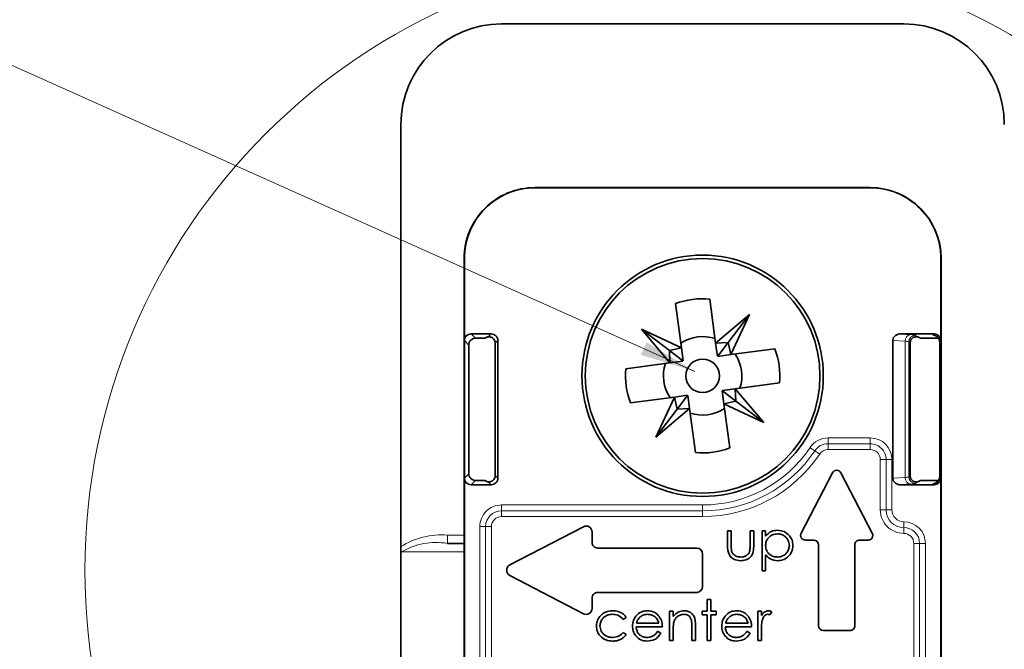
# Model space of a CAD drawing. Header units: millimetres. Extents: x 0 to 594, y 0 to 420.
# Tile 30 of 73: x 292 to 336, y 64 to 92. Entities that reach past the tile are written whole.
import ezdxf

# ---------------------------------------------------------------- set-up
doc = ezdxf.new("R2010")
doc.units = ezdxf.units.MM
doc.linetypes.add('SLD-Durchgehend', pattern=[0])

msp = doc.modelspace()

# ---------------------------------------------------------------- linework, layer by layer
at = {"color": 150, "linetype": 'SLD-Durchgehend', "lineweight": 0}
msp.add_line((321.897652, 76.262403), (252.346041, 107.42913), dxfattribs=at)
at = {"color": 7, "linetype": 'SLD-Durchgehend', "lineweight": 35}
for p, q in [((331.250957, 91.812031), (313.250965, 91.812031)), ((308.750934, 87.312044), (308.750934, 68.41881)), ((329.750932, 84.486136), (314.750946, 84.486136)), ((329.750932, 84.474356), (314.750946, 84.474356)), ((311.576864, 81.312032), (311.576864, 68.937035)), ((311.588621, 81.312032), (311.588621, 77.63745)), ((332.913256, 77.63745), (332.913256, 81.312032)), ((332.925058, 52.839824), (332.925058, 81.312032)), ((322.834096, 77.525066), (322.56954, 79.497294)), ((321.038223, 79.291881), (321.302823, 77.319653)), ((322.834096, 77.525066), (324.344448, 78.804256)), ((324.344448, 78.804256), (323.387614, 77.550949)), ((323.508537, 77.010171), (324.344448, 78.804256)), ((321.302823, 77.319653), (319.508738, 78.155541)), ((320.787928, 76.645189), (319.508738, 78.155541)), ((319.508738, 78.155541), (320.762044, 77.19873)), ((311.588621, 71.486631), (311.588621, 77.63745)), ((312.789044, 77.937031), (311.888224, 77.937031)), ((312.084741, 77.740514), (312.50093, 77.740514)), ((312.50093, 77.740514), (312.596238, 77.7976)), ((313.088647, 71.486631), (313.088647, 77.63745)), ((323.387614, 77.550949), (322.834096, 77.525066)), ((323.387614, 77.550949), (322.924307, 76.944055)), ((323.508537, 77.010171), (323.387614, 77.550949)), ((330.757296, 77.646302), (330.757296, 71.47778)), ((332.613698, 77.937031), (331.125698, 77.937031)), ((331.125698, 77.937031), (331.55123, 77.908487)), ((332.000947, 77.740514), (331.905639, 77.7976)), ((332.80856, 77.740514), (332.000947, 77.740514)), ((332.858628, 77.581593), (332.858628, 71.542488)), ((332.913256, 71.486631), (332.913256, 77.63745)), ((311.785138, 71.683147), (311.785138, 77.440911)), ((312.970406, 77.51921), (312.970406, 71.604872)), ((321.302823, 77.319653), (320.762044, 77.19873)), ((320.762044, 77.19873), (321.368939, 76.735401)), ((320.762044, 77.19873), (320.787928, 76.645189)), ((321.302823, 77.319653), (321.380964, 76.73701)), ((322.834096, 77.525066), (322.912282, 76.942445)), ((325.480765, 77.274749), (323.508537, 77.010171)), ((331.531203, 71.604536), (331.531203, 77.519522)), ((320.787928, 76.645189), (321.370548, 76.723353)), ((323.508537, 77.010171), (322.925917, 76.932007)), ((320.787928, 76.645189), (318.815699, 76.380612)), ((323.199055, 74.804434), (323.120913, 75.387055)), ((323.71395, 75.478876), (323.131329, 75.400734)), ((323.739833, 74.925357), (323.132938, 75.388686)), ((323.71395, 75.478876), (325.686223, 75.743453)), ((323.71395, 75.478876), (324.99314, 73.968524)), ((323.739833, 74.925357), (323.71395, 75.478876)), ((319.021112, 74.849339), (320.99334, 75.113916)), ((320.99334, 75.113916), (320.15743, 73.319831)), ((320.99334, 75.113916), (321.575961, 75.19208)), ((320.99334, 75.113916), (321.114263, 74.573138)), ((321.114263, 74.573138), (321.57757, 75.180033)), ((321.667782, 74.599022), (321.58964, 75.181642)), ((323.199055, 74.804434), (323.739833, 74.925357)), ((324.99314, 73.968524), (323.739833, 74.925357)), ((321.667782, 74.599022), (320.15743, 73.319831)), ((320.15743, 73.319831), (321.114263, 74.573138)), ((321.114263, 74.573138), (321.667782, 74.599022)), ((321.667782, 74.599022), (321.932382, 72.626771)), ((323.463655, 72.832206), (323.199055, 74.804434)), ((323.199055, 74.804434), (324.99314, 73.968524)), ((311.588621, 71.486631), (311.588621, 62.731878)), ((312.084741, 71.383567), (312.50093, 71.383567)), ((312.50093, 71.383567), (312.596238, 71.326481)), ((328.059352, 71.719), (326.658389, 69.027783)), ((329.843512, 69.027783), (328.44255, 71.719)), ((332.000947, 71.383567), (331.905639, 71.326481)), ((332.812047, 71.383567), (332.000947, 71.383567)), ((332.913256, 52.88835), (332.913256, 71.486631)), ((312.789044, 71.187028), (311.888224, 71.187028)), ((331.55123, 71.215594), (331.125698, 71.187028)), ((332.613698, 71.187028), (331.125698, 71.187028)), ((316.915041, 69.308498), (313.625804, 67.596198)), ((317.300967, 68.616041), (317.300967, 69.074319)), ((323.362088, 69.127427), (323.523647, 69.127427)), ((323.362088, 68.498941), (323.362088, 69.127427)), ((323.523647, 69.127427), (323.523647, 68.517336)), ((324.377483, 69.127427), (324.539042, 69.127427)), ((324.377483, 68.517336), (324.377483, 69.127427)), ((324.539042, 69.127427), (324.539042, 68.48705)), ((324.908248, 69.127427), (325.069806, 69.127427)), ((324.908248, 67.327419), (324.908248, 69.127427)), ((325.069806, 69.127427), (325.069806, 68.884039)), ((308.750934, 68.160401), (308.750934, 68.41881)), ((311.580128, 68.56204), (310.836485, 68.56204)), ((311.580128, 68.56204), (311.582497, 68.56204)), ((321.986965, 68.352045), (317.564941, 68.352045)), ((326.849988, 68.712042), (327.224961, 68.712042)), ((327.440924, 68.496035), (327.440924, 64.878048)), ((329.060933, 64.878048), (329.060933, 68.496035)), ((329.276941, 68.712042), (329.651913, 68.712042)), ((308.750934, 68.160401), (308.750934, 62.910379)), ((311.585984, 68.187044), (311.585984, 62.937045)), ((322.250939, 66.636035), (322.250939, 68.088049)), ((325.069806, 68.050386), (325.069806, 67.327419)), ((313.625804, 67.127862), (316.915041, 65.415585)), ((325.069806, 67.327419), (324.908248, 67.327419)), ((317.300967, 65.649764), (317.300967, 66.108042)), ((317.564941, 66.372038), (321.986965, 66.372038)), ((322.458631, 66.058197), (322.620189, 66.058197)), ((322.458631, 65.527433), (322.458631, 66.058197)), ((322.620189, 66.058197), (322.620189, 65.527433)), ((318.835548, 65.242202), (318.700365, 65.158182)), ((320.774025, 65.527433), (320.935539, 65.527433)), ((320.774025, 64.212033), (320.774025, 65.527433)), ((320.935539, 65.527433), (320.935539, 65.290169)), ((322.227872, 65.527433), (322.458631, 65.527433)), ((322.227872, 65.365875), (322.227872, 65.527433)), ((322.458631, 65.365875), (322.227872, 65.365875)), ((322.458631, 64.212033), (322.458631, 65.365875)), ((322.620189, 65.527433), (322.850949, 65.527433)), ((322.620189, 65.365875), (322.620189, 64.212033)), ((322.850949, 65.365875), (322.620189, 65.365875)), ((322.850949, 65.527433), (322.850949, 65.365875)), ((324.72018, 65.527433), (324.881694, 65.527433)), ((324.72018, 64.212033), (324.72018, 65.527433)), ((324.881694, 65.527433), (324.881694, 65.3338)), ((325.343257, 65.505439), (325.254566, 65.365517)), ((320.450953, 64.83511), (319.274044, 64.83511)), ((319.290987, 64.996646), (320.289395, 64.996646)), ((321.766308, 64.212033), (321.766308, 64.830796)), ((321.927867, 64.883792), (321.927867, 64.212033)), ((324.443242, 64.83511), (323.266334, 64.83511)), ((323.283276, 64.996646), (324.281729, 64.996646)), ((318.700365, 64.581261), (318.835548, 64.49257)), ((320.238209, 64.627418), (320.381707, 64.55207)), ((320.935539, 64.687633), (320.935539, 64.212033)), ((324.230498, 64.627418), (324.374041, 64.55207)), ((324.881694, 64.654106), (324.881694, 64.212033)), ((327.656931, 64.662041), (328.844926, 64.662041)), ((320.935539, 64.212033), (320.774025, 64.212033)), ((321.927867, 64.212033), (321.766308, 64.212033)), ((322.620189, 64.212033), (322.458631, 64.212033)), ((324.881694, 64.212033), (324.72018, 64.212033))]:
    msp.add_line(p, q, dxfattribs=at)
at = {"color": 7, "linetype": 'SLD-Durchgehend', "lineweight": 18}
for p, q in [((314.750946, 84.486136), (314.750946, 84.474356)), ((329.750932, 84.486136), (329.750932, 84.474356)), ((311.576864, 81.312032), (311.588621, 81.312032)), ((332.925058, 81.312032), (332.913256, 81.312032)), ((311.785138, 77.440911), (311.588621, 77.63745)), ((311.888224, 77.937031), (312.084741, 77.740514)), ((312.659762, 77.807771), (312.789044, 77.937031)), ((313.088647, 77.63745), (312.970406, 77.51921)), ((331.314838, 77.608907), (330.757296, 77.646302)), ((331.314838, 71.515174), (331.314838, 77.608907)), ((331.47282, 77.577905), (331.47282, 71.546176)), ((331.531203, 77.519522), (331.47282, 77.577905)), ((331.772378, 77.877486), (331.842116, 77.807771)), ((332.559473, 77.882828), (332.613698, 77.937031)), ((332.913256, 77.63745), (332.859075, 77.583247)), ((332.859075, 77.583247), (332.859075, 71.540834)), ((327.863416, 73.281655), (329.750932, 73.281655)), ((327.863416, 73.281655), (327.863416, 73.021838)), ((329.750932, 73.281655), (329.750932, 73.021838)), ((329.750932, 73.021838), (327.863416, 73.021838)), ((327.863416, 73.021838), (327.863416, 72.762044)), ((329.750932, 72.762044), (327.863416, 72.762044)), ((329.750932, 73.021838), (329.750932, 72.762044)), ((330.460733, 72.312036), (330.200962, 72.312036)), ((330.200962, 70.062043), (330.200962, 72.312036)), ((330.72055, 72.312036), (330.460733, 72.312036)), ((330.460733, 70.062043), (330.460733, 72.312036)), ((330.72055, 72.312036), (330.72055, 70.062043)), ((311.588621, 71.486631), (311.785138, 71.683147)), ((312.084741, 71.383567), (311.888224, 71.187028)), ((312.970406, 71.604872), (313.088647, 71.486631)), ((330.757296, 71.47778), (331.314838, 71.515174)), ((331.47282, 71.546176), (331.531203, 71.604536)), ((332.859075, 71.540834), (332.913256, 71.486631)), ((312.789044, 71.187028), (312.659762, 71.316311)), ((331.842116, 71.316311), (331.772378, 71.246573)), ((332.613698, 71.187028), (332.559473, 71.241253)), ((313.250965, 70.281649), (322.250939, 70.281649)), ((313.250965, 70.281649), (313.250965, 70.021854)), ((322.250939, 70.281649), (322.250939, 70.021854)), ((330.460733, 70.062043), (330.200962, 70.062043)), ((330.72055, 70.062043), (330.460733, 70.062043)), ((322.250939, 70.021854), (313.250965, 70.021854)), ((313.250965, 70.021854), (313.250965, 69.762038)), ((322.250939, 69.762038), (313.250965, 69.762038)), ((322.250939, 70.021854), (322.250939, 69.762038)), ((312.281347, 63.33913), (312.281347, 69.31203)), ((312.281347, 69.31203), (312.541119, 69.31203)), ((312.541119, 69.31203), (312.541119, 63.421564)), ((312.541119, 69.31203), (312.800935, 69.31203)), ((312.800935, 69.31203), (312.800935, 63.454935)), ((331.250957, 69.531658), (331.250957, 69.271842)), ((331.250957, 69.271842), (331.250957, 69.012047)), ((310.836485, 68.56204), (310.836485, 68.937035)), ((310.836485, 68.937035), (311.576864, 68.937035)), ((331.960759, 68.56204), (331.700942, 68.56204)), ((331.700942, 59.562044), (331.700942, 68.56204)), ((332.220575, 68.56204), (331.960759, 68.56204)), ((331.960759, 59.562044), (331.960759, 68.56204)), ((332.220575, 68.56204), (332.220575, 59.562044)), ((311.585984, 68.187044), (308.771855, 68.187044))]:
    msp.add_line(p, q, dxfattribs=at)
at = {"color": 7, "linetype": 'SLD-Durchgehend', "lineweight": 18, "flags": 128}
for points in [[(327.057234, 72.850713), (327.089778, 72.828965), (327.121786, 72.807574), (327.152676, 72.786943), (327.181956, 72.767386), (327.209047, 72.749258), (327.233589, 72.732852), (327.255091, 72.71848), (327.273241, 72.706365)], [(327.273241, 72.706365), (327.291391, 72.694273), (327.312893, 72.679879), (327.337435, 72.663495), (327.364525, 72.645368), (327.393806, 72.62581), (327.424696, 72.605179), (327.456704, 72.583789), (327.489248, 72.56204)]]:
    msp.add_lwpolyline(points, dxfattribs=at)
at = {"color": 7, "linetype": 'SLD-Durchgehend', "lineweight": 18}
msp.add_circle((322.250905, 67.364437), 27.638338, dxfattribs=at)
at = {"color": 7, "linetype": 'SLD-Durchgehend', "lineweight": 35}
for centre, radius in [((322.250945, 76.062053), 5.400009), ((322.250934, 76.062043), 5.250001), ((322.250955, 76.062046), 0.750007)]:
    msp.add_circle(centre, radius, dxfattribs=at)
for centre, radius, start, end in [((313.250957, 87.312007), 4.500023, 89.999897, 179.9995338), ((331.25092, 87.312007), 4.500023, 0.0004662, 89.9995338), ((314.750939, 81.312061), 3.174074, 89.9998699, 180.0005336), ((314.750905, 81.312073), 3.162284, 89.9992636, 180.0007364), ((329.750907, 81.311985), 3.174151, 0.000844, 89.9995595), ((329.750972, 81.312073), 3.162284, 359.9992636, 90.0007364), ((322.250969, 76.061624), 3.450408, 84.7024086, 110.5778038), ((311.888069, 77.637583), 0.299448, 89.9703881, 180.0253372), ((312.08463, 77.441022), 0.299492, 89.978892, 180.021108), ((312.665573, 77.567998), 0.239843, 91.3883796, 106.8031821), ((312.789199, 77.637583), 0.299448, 359.9746628, 90.0296119), ((322.250905, 76.062202), 1.754845, 71.5232535, 123.7573998), ((331.089337, 77.604329), 0.334683, 83.7629427, 172.7955143), ((331.830006, 77.519807), 0.298803, 161.701173, 180.0545841), ((331.836305, 77.567998), 0.239843, 73.1968179, 88.6116204), ((332.613827, 77.637601), 0.299429, 359.971104, 90.0246209), ((322.250557, 76.061913), 3.450394, 354.704245, 20.579474), ((322.250701, 76.062008), 1.755235, 341.5294904, 33.7511628), ((322.25031, 76.061933), 3.449363, 174.6990167, 200.5816365), ((322.250854, 76.062015), 1.754906, 161.5237141, 213.7567187), ((322.250935, 76.061985), 1.754949, 251.5256827, 303.7566136), ((322.250937, 76.061947), 3.449915, 264.7019204, 290.5803759), ((328.250951, 71.619234), 0.216017, 27.5060314, 152.4939686), ((311.888114, 71.486521), 0.299492, 179.978892, 270.021108), ((312.084621, 71.68305), 0.299483, 179.9813871, 270.0228875), ((312.789154, 71.486521), 0.299492, 269.978892, 0.021108), ((331.089356, 71.519751), 0.334702, 187.2037932, 276.2334656), ((331.830314, 71.604301), 0.299111, 179.9549511, 198.2892918), ((332.613782, 71.486502), 0.299474, 269.9838828, 0.0246669), ((312.665098, 71.553114), 0.236864, 253.099293, 268.7091453), ((331.83678, 71.553114), 0.236864, 271.2908547, 286.900707), ((317.036935, 69.074288), 0.264031, 0.0066971, 117.4945932), ((322.168498, 68.841696), 10.592063, 179.4842732, 181.5129221), ((326.849969, 68.928034), 0.215992, 152.4956926, 270.0050946), ((329.651933, 68.928034), 0.215992, 269.9949054, 27.5043074), ((300.999361, 68.276119), 10.586998, 359.517931, 1.5475615), ((317.564897, 68.615976), 0.263931, 179.9857261, 270.0094227), ((321.986894, 68.088), 0.264045, 0.0105713, 89.9845775), ((327.224918, 68.496036), 0.216006, 359.9995942, 89.988547), ((329.276939, 68.496036), 0.216006, 89.9995934, 180.0004066), ((313.747675, 67.36203), 0.263983, 117.4943742, 242.5056258), ((321.986932, 66.636045), 0.264007, 270.0071401, 359.9977111), ((317.564897, 66.108108), 0.263931, 89.9905773, 180.0142739), ((317.036956, 65.649761), 0.264011, 242.4980396, 0.0006701), ((327.656968, 64.878084), 0.216044, 180.0097137, 269.9902863), ((328.844966, 64.878008), 0.215968, 269.9894731, 0.0105269)]:
    msp.add_arc(centre, radius, start, end, dxfattribs=at)
at = {"color": 7, "linetype": 'SLD-Durchgehend', "lineweight": 18}
for centre, radius, start, end in [((331.599013, 77.627727), 0.284797, 99.6586174, 183.7890597), ((331.3193, 77.213613), 0.395319, 67.1484127, 90.6466925), ((331.773307, 77.576999), 0.300489, 90.1771638, 179.8271112), ((331.559951, 77.166425), 0.742114, 73.366598, 90.6732807), ((332.631832, 78.026547), 0.160907, 243.2758198, 271.6454276), ((332.558476, 77.582228), 0.300601, 0.1942018, 89.8100729), ((327.863415, 72.312104), 0.969551, 89.9999335, 146.2531611), ((329.750909, 72.312014), 0.969641, 0.0013175, 89.9986825), ((322.250877, 76.062188), 5.780539, 270.0006094, 326.2502487), ((322.250947, 76.062068), 6.040213, 269.9999254, 326.2506914), ((327.863414, 72.312067), 0.709771, 89.9997796, 146.2528127), ((327.863496, 72.311894), 0.45015, 90.0101597, 146.2413501), ((329.750979, 72.312083), 0.709755, 359.9961989, 90.0038011), ((329.750902, 72.311984), 0.45006, 0.0066151, 89.9962307), ((322.250964, 76.061967), 6.29993, 269.9997738, 326.251382), ((331.598997, 71.496342), 0.284783, 176.2083175, 260.3440054), ((331.3193, 71.910468), 0.395319, 269.3533075, 292.8515873), ((331.773352, 71.547105), 0.300533, 180.1771226, 269.8143277), ((332.558499, 71.54183), 0.300578, 270.1856294, 359.8100959), ((331.559806, 71.9592), 0.743656, 269.339249, 286.6095135), ((332.648558, 71.054062), 0.207309, 85.5452405, 115.4499206), ((313.250873, 69.312122), 0.969526, 89.9945534, 180.0054466), ((331.250922, 70.062008), 1.049961, 179.9981184, 270.0018816), ((331.250999, 70.062107), 0.790266, 180.0046814, 269.9969393), ((331.25093, 70.062038), 0.53038, 179.9994791, 270.0029354), ((313.250988, 69.311985), 0.709869, 90.0018305, 179.9963654), ((313.250995, 69.311978), 0.45006, 90.0037693, 179.9933849), ((331.250935, 68.562017), 0.969641, 0.0013175, 89.9986825), ((331.250928, 68.56201), 0.709831, 0.002359, 89.997641), ((310.59018, 65.472595), 3.473184, 85.9333868, 121.9754843), ((331.250959, 68.562064), 0.449983, 359.9968987, 90.0002554), ((310.337368, 65.438888), 3.162783, 80.9202211, 119.6684013)]:
    msp.add_arc(centre, radius, start, end, dxfattribs=at)
at = {"color": 7, "linetype": 'SLD-Durchgehend', "lineweight": 35}
for points, knots in [([(312.970406, 77.51921), (312.967365, 77.551397), (312.9613, 77.615586), (312.914702, 77.699654), (312.85084, 77.760384), (312.780653, 77.795187), (312.716522, 77.809606), (312.676918, 77.808325), (312.659762, 77.807771)], [0, 0, 0, 0, 0.20220362, 0.403236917, 0.59037682, 0.750607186, 0.891963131, 1, 1, 1, 1]), ([(331.546313, 77.613623), (331.55459, 77.634335), (331.567484, 77.666603), (331.588794, 77.693885), (331.596425, 77.703656)], [0, 0, 0, 0, 0.641872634, 1, 1, 1, 1]), ([(331.842116, 77.807771), (331.837395, 77.808104), (331.80718, 77.810239), (331.750334, 77.804381), (331.674103, 77.774922), (331.623994, 77.736219), (331.600725, 77.708735), (331.596425, 77.703656)], [0, 0, 0, 0, 0.051273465, 0.328184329, 0.609852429, 0.92790661, 1, 1, 1, 1]), ([(332.637838, 77.86774), (332.637412, 77.867791), (332.632742, 77.868353), (332.657642, 77.863513), (332.671701, 77.857164), (332.723288, 77.83523), (332.778902, 77.790446), (332.833897, 77.711662), (332.861455, 77.636055), (332.855999, 77.591426), (332.854873, 77.582219)], [0, 0, 0, 0, 0.003001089, 0.032927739, 0.089913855, 0.200056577, 0.410788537, 0.655443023, 0.92891362, 1, 1, 1, 1]), ([(312.659762, 71.316311), (312.685487, 71.316109), (312.737261, 71.315704), (312.815467, 71.342654), (312.885438, 71.391669), (312.938837, 71.462886), (312.966489, 71.536762), (312.9693, 71.58564), (312.970406, 71.604872)], [0, 0, 0, 0, 0.16131296, 0.324662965, 0.512580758, 0.692018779, 0.878820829, 1, 1, 1, 1]), ([(331.596425, 71.420425), (331.588794, 71.430196), (331.567489, 71.457473), (331.554591, 71.489732), (331.546313, 71.510436)], [0, 0, 0, 0, 0.35819737, 1, 1, 1, 1]), ([(331.842116, 71.316311), (331.837395, 71.315977), (331.80718, 71.313842), (331.750334, 71.3197), (331.674103, 71.34916), (331.623994, 71.387862), (331.600725, 71.415346), (331.596425, 71.420425)], [0, 0, 0, 0, 0.051273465, 0.328184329, 0.609852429, 0.92790661, 1, 1, 1, 1]), ([(332.852862, 71.520315), (332.852485, 71.50215), (332.85145, 71.45222), (332.816225, 71.382691), (332.766106, 71.322687), (332.716289, 71.286692), (332.67757, 71.268242), (332.653217, 71.26014), (332.641555, 71.257185), (332.637108, 71.256286), (332.636273, 71.256117)], [0, 0, 0, 0, 0.1473126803, 0.4049147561, 0.6138602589, 0.7837075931, 0.9018142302, 0.9629493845, 0.9930423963, 1, 1, 1, 1]), ([(325.069806, 68.884039), (325.151687, 68.970305), (325.298322, 69.124793), (325.50848, 69.142621), (325.601286, 69.150494)], [0, 0, 0, 0, 0.558398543, 1, 1, 1, 1]), ([(325.599855, 68.988958), (325.521968, 68.980598), (325.366218, 68.963882), (325.190746, 68.824117), (325.084964, 68.650447), (325.074861, 68.528069), (325.069806, 68.466844)], [0, 0, 0, 0, 0.279708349, 0.559323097, 0.779529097, 1, 1, 1, 1]), ([(326.131335, 68.471537), (326.120691, 68.548381), (326.099393, 68.70214), (325.956982, 68.873624), (325.781528, 68.97241), (325.660413, 68.983442), (325.599855, 68.988958)], [0, 0, 0, 0, 0.279422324, 0.559100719, 0.779549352, 1, 1, 1, 1]), ([(325.601286, 69.150494), (325.702189, 69.138966), (325.904059, 69.115904), (326.128929, 68.932913), (326.271021, 68.711237), (326.285572, 68.552634), (326.292849, 68.473326)], [0, 0, 0, 0, 0.279624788, 0.55942544, 0.779693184, 1, 1, 1, 1]), ([(323.951638, 67.78896), (323.851506, 67.796885), (323.652012, 67.812675), (323.372263, 68.07581), (323.365952, 68.338259), (323.362088, 68.498941)], [0, 0, 0, 0, 0.280971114, 0.559781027, 1, 1, 1, 1]), ([(323.523647, 68.517336), (323.523482, 68.459435), (323.523187, 68.35611), (323.541268, 68.254447), (323.549217, 68.209754)], [0, 0, 0, 0, 0.560379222, 1, 1, 1, 1]), ([(324.539042, 68.48705), (324.537569, 68.388759), (324.534642, 68.193362), (324.408009, 67.936809), (324.182899, 67.803373), (324.028847, 67.793772), (323.951638, 67.78896)], [0, 0, 0, 0, 0.281519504, 0.559650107, 0.77930393, 1, 1, 1, 1]), ([(324.350795, 68.196767), (324.360669, 68.256167), (324.37832, 68.362354), (324.377739, 68.469935), (324.377483, 68.517336)], [0, 0, 0, 0, 0.559388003, 1, 1, 1, 1]), ([(325.069806, 68.466844), (325.078558, 68.389183), (325.09605, 68.233962), (325.242665, 68.063223), (325.420169, 67.967911), (325.541631, 67.956301), (325.602359, 67.950496)], [0, 0, 0, 0, 0.279599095, 0.558840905, 0.779432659, 1, 1, 1, 1]), ([(325.602359, 67.950496), (325.679339, 67.96013), (325.8333, 67.979397), (326.006056, 68.118943), (326.111315, 68.290284), (326.124664, 68.411135), (326.131335, 68.471537)], [0, 0, 0, 0, 0.279631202, 0.559266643, 0.779717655, 1, 1, 1, 1]), ([(326.292849, 68.473326), (326.281019, 68.372165), (326.257352, 68.169777), (326.069691, 67.946969), (325.84476, 67.80973), (325.685826, 67.795884), (325.606337, 67.78896)], [0, 0, 0, 0, 0.279533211, 0.559248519, 0.779566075, 1, 1, 1, 1]), ([(308.771855, 68.187044), (308.77082, 68.185917), (308.763178, 68.177594), (308.756611, 68.168373), (308.750934, 68.160401)], [0, 0, 0, 0, 0.135406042, 1, 1, 1, 1]), ([(323.549217, 68.209754), (323.569084, 68.165657), (323.608838, 68.077419), (323.75375, 67.972474), (323.877517, 67.958827), (323.953069, 67.950496)], [0, 0, 0, 0, 0.280152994, 0.560584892, 1, 1, 1, 1]), ([(323.953069, 67.950496), (323.999866, 67.953276), (324.093369, 67.95883), (324.213289, 68.015029), (324.304141, 68.096515), (324.335247, 68.163356), (324.350795, 68.196767)], [0, 0, 0, 0, 0.280289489, 0.560028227, 0.78007862, 1, 1, 1, 1]), ([(325.606337, 67.78896), (325.489188, 67.804538), (325.279446, 67.832429), (325.13401, 67.983635), (325.069806, 68.050386)], [0, 0, 0, 0, 0.5585408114, 1, 1, 1, 1]), ([(317.497081, 64.858915), (317.511203, 64.964184), (317.53945, 65.174744), (317.741034, 65.405031), (317.984901, 65.531315), (318.150535, 65.544103), (318.233392, 65.5505)], [0, 0, 0, 0, 0.279385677, 0.558831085, 0.779308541, 1, 1, 1, 1]), ([(318.221501, 65.388964), (318.141523, 65.381806), (317.98172, 65.367505), (317.796182, 65.233656), (317.677132, 65.061579), (317.664804, 64.936085), (317.658639, 64.873332)], [0, 0, 0, 0, 0.28013831, 0.559740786, 0.77984991, 1, 1, 1, 1]), ([(318.700365, 65.158182), (318.625557, 65.233226), (318.491609, 65.367598), (318.304232, 65.38242), (318.221501, 65.388964)], [0, 0, 0, 0, 0.558477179, 1, 1, 1, 1]), ([(318.233392, 65.5505), (318.313692, 65.543761), (318.446055, 65.532653), (318.616399, 65.460294), (318.746888, 65.371188), (318.805995, 65.285197), (318.835548, 65.242202)], [0, 0, 0, 0, 0.339748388, 0.560029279, 0.780017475, 1, 1, 1, 1]), ([(319.112486, 64.866134), (319.120477, 64.955477), (319.134763, 65.115189), (319.224433, 65.247157), (319.263941, 65.305301)], [0, 0, 0, 0, 0.559403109, 1, 1, 1, 1]), ([(319.263941, 65.305301), (319.3447, 65.38479), (319.489285, 65.527102), (319.689664, 65.543334), (319.778121, 65.5505)], [0, 0, 0, 0, 0.558554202, 1, 1, 1, 1]), ([(319.447449, 65.265649), (319.4082, 65.221203), (319.337962, 65.141663), (319.305368, 65.041041), (319.290987, 64.996646)], [0, 0, 0, 0, 0.558792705, 1, 1, 1, 1]), ([(319.786391, 65.388964), (319.716575, 65.382942), (319.591782, 65.372178), (319.491589, 65.298228), (319.447449, 65.265649)], [0, 0, 0, 0, 0.559447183, 1, 1, 1, 1]), ([(319.778121, 65.5505), (319.895026, 65.53696), (320.104205, 65.512733), (320.245489, 65.359288), (320.307812, 65.2916)], [0, 0, 0, 0, 0.558877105, 1, 1, 1, 1]), ([(320.289395, 64.996646), (320.269794, 65.059036), (320.230669, 65.183573), (320.092029, 65.30843), (319.938892, 65.376953), (319.837221, 65.384961), (319.786391, 65.388964)], [0, 0, 0, 0, 0.280145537, 0.559205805, 0.779624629, 1, 1, 1, 1]), ([(320.307812, 65.2916), (320.354644, 65.21246), (320.438441, 65.070853), (320.447123, 64.907271), (320.450953, 64.83511)], [0, 0, 0, 0, 0.558866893, 1, 1, 1, 1]), ([(320.935539, 65.290169), (321.012307, 65.372887), (321.149601, 65.520819), (321.348399, 65.541419), (321.436039, 65.5505)], [0, 0, 0, 0, 0.559154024, 1, 1, 1, 1]), ([(321.40792, 65.388964), (321.350881, 65.383059), (321.236734, 65.371242), (321.103299, 65.278362), (321.005592, 65.167644), (320.975491, 65.082974), (320.960439, 65.040634)], [0, 0, 0, 0, 0.279535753, 0.559409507, 0.779678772, 1, 1, 1, 1]), ([(321.74722, 65.130064), (321.734314, 65.171925), (321.708547, 65.255502), (321.591579, 65.370645), (321.47752, 65.382022), (321.40792, 65.388964)], [0, 0, 0, 0, 0.2811804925, 0.5613780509, 1, 1, 1, 1]), ([(321.436039, 65.5505), (321.495001, 65.545307), (321.612892, 65.534925), (321.76799, 65.440565), (321.92467, 65.229953), (321.926548, 65.026539), (321.927867, 64.883792)], [0, 0, 0, 0, 0.186992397, 0.373878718, 0.560619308, 1, 1, 1, 1]), ([(323.104775, 64.866134), (323.112789, 64.955475), (323.127113, 65.115171), (323.216743, 65.247155), (323.256231, 65.305301)], [0, 0, 0, 0, 0.5594371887, 1, 1, 1, 1]), ([(323.256231, 65.305301), (323.337004, 65.38479), (323.481599, 65.527084), (323.681971, 65.54333), (323.77041, 65.5505)], [0, 0, 0, 0, 0.55862287, 1, 1, 1, 1]), ([(323.439783, 65.265649), (323.400516, 65.221206), (323.330249, 65.141675), (323.297656, 65.041042), (323.283276, 64.996646)], [0, 0, 0, 0, 0.55883062, 1, 1, 1, 1]), ([(323.778725, 65.388964), (323.708909, 65.382942), (323.584116, 65.372178), (323.483923, 65.298228), (323.439783, 65.265649)], [0, 0, 0, 0, 0.559447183, 1, 1, 1, 1]), ([(323.77041, 65.5505), (323.887335, 65.536967), (324.096525, 65.512755), (324.237793, 65.359288), (324.300102, 65.2916)], [0, 0, 0, 0, 0.5589394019, 1, 1, 1, 1]), ([(324.281729, 64.996646), (324.262111, 65.059035), (324.222952, 65.183566), (324.084329, 65.308415), (323.931214, 65.376961), (323.829556, 65.384963), (323.778725, 65.388964)], [0, 0, 0, 0, 0.2801800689, 0.5592499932, 0.7796170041, 1, 1, 1, 1]), ([(324.300102, 65.2916), (324.346958, 65.212463), (324.430795, 65.070866), (324.439432, 64.907273), (324.443242, 64.83511)], [0, 0, 0, 0, 0.558890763, 1, 1, 1, 1]), ([(324.881694, 65.3338), (324.926791, 65.398157), (325.007128, 65.512804), (325.143014, 65.539006), (325.20262, 65.5505)], [0, 0, 0, 0, 0.5613537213, 1, 1, 1, 1]), ([(325.171998, 65.388964), (325.133906, 65.380776), (325.057442, 65.36434), (324.95972, 65.258043), (324.92922, 65.163404), (324.910572, 65.105544)], [0, 0, 0, 0, 0.278387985, 0.558819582, 1, 1, 1, 1]), ([(325.254566, 65.365517), (325.239805, 65.372375), (325.213474, 65.384609), (325.18466, 65.387635), (325.171998, 65.388964)], [0, 0, 0, 0, 0.560557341, 1, 1, 1, 1]), ([(325.20262, 65.5505), (325.230533, 65.547122), (325.280447, 65.541081), (325.324042, 65.516343), (325.343257, 65.505439)], [0, 0, 0, 0, 0.559222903, 1, 1, 1, 1]), ([(318.22007, 64.188966), (318.116768, 64.19838), (317.91035, 64.217191), (317.671344, 64.391693), (317.520253, 64.615712), (317.504806, 64.777839), (317.497081, 64.858915)], [0, 0, 0, 0, 0.2800629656, 0.5596220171, 0.7797783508, 1, 1, 1, 1]), ([(317.658639, 64.873332), (317.669978, 64.793352), (317.692663, 64.633346), (317.847072, 64.45895), (318.033476, 64.364547), (318.159516, 64.355186), (318.222574, 64.350502)], [0, 0, 0, 0, 0.279303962, 0.558767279, 0.779251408, 1, 1, 1, 1]), ([(319.774142, 64.188966), (319.674058, 64.197947), (319.474208, 64.215879), (319.259251, 64.408034), (319.133597, 64.63251), (319.119523, 64.788262), (319.112486, 64.866134)], [0, 0, 0, 0, 0.279860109, 0.55882626, 0.779421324, 1, 1, 1, 1]), ([(319.274044, 64.83511), (319.282336, 64.763857), (319.298905, 64.621465), (319.426386, 64.460529), (319.585818, 64.364171), (319.697875, 64.35506), (319.753936, 64.350502)], [0, 0, 0, 0, 0.2799125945, 0.559370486, 0.7795587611, 1, 1, 1, 1]), ([(320.960439, 65.040634), (320.951449, 64.975067), (320.935385, 64.857905), (320.935492, 64.739692), (320.935539, 64.687633)], [0, 0, 0, 0, 0.559627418, 1, 1, 1, 1]), ([(321.766308, 64.830796), (321.766677, 64.886961), (321.767334, 64.987206), (321.753363, 65.086432), (321.74722, 65.130064)], [0, 0, 0, 0, 0.560274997, 1, 1, 1, 1]), ([(323.766431, 64.188966), (323.666345, 64.197943), (323.466503, 64.215868), (323.25158, 64.408049), (323.125941, 64.632513), (323.11183, 64.788262), (323.104775, 64.866134)], [0, 0, 0, 0, 0.279867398, 0.558808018, 0.779408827, 1, 1, 1, 1]), ([(323.266334, 64.83511), (323.274625, 64.763857), (323.291194, 64.621465), (323.418675, 64.460529), (323.578121, 64.364163), (323.690194, 64.355058), (323.74627, 64.350502)], [0, 0, 0, 0, 0.279896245, 0.559337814, 0.779513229, 1, 1, 1, 1]), ([(324.910572, 65.105544), (324.899934, 65.021636), (324.880926, 64.871708), (324.881459, 64.720632), (324.881694, 64.654106)], [0, 0, 0, 0, 0.559654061, 1, 1, 1, 1]), ([(318.835548, 64.49257), (318.783577, 64.429475), (318.697836, 64.325383), (318.530104, 64.239427), (318.377818, 64.195689), (318.27266, 64.191207), (318.22007, 64.188966)], [0, 0, 0, 0, 0.339000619, 0.559276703, 0.779592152, 1, 1, 1, 1]), ([(318.222574, 64.350502), (318.327259, 64.363198), (318.514607, 64.38592), (318.643495, 64.521459), (318.700365, 64.581261)], [0, 0, 0, 0, 0.558774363, 1, 1, 1, 1]), ([(319.753936, 64.350502), (319.820207, 64.356925), (319.929469, 64.367514), (320.068895, 64.433625), (320.165068, 64.521359), (320.213804, 64.59203), (320.238209, 64.627418)], [0, 0, 0, 0, 0.33945686, 0.559670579, 0.779507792, 1, 1, 1, 1]), ([(320.381707, 64.55207), (320.345005, 64.492521), (320.271668, 64.373532), (320.064735, 64.220798), (319.884244, 64.201027), (319.774142, 64.188966)], [0, 0, 0, 0, 0.2809408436, 0.5613638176, 1, 1, 1, 1]), ([(323.74627, 64.350502), (323.81254, 64.356926), (323.9218, 64.367518), (324.061226, 64.433612), (324.157357, 64.521375), (324.206092, 64.592032), (324.230498, 64.627418)], [0, 0, 0, 0, 0.339476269, 0.559702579, 0.779495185, 1, 1, 1, 1]), ([(324.374041, 64.55207), (324.33734, 64.492519), (324.264, 64.373516), (324.057027, 64.220813), (323.87653, 64.201032), (323.766431, 64.188966)], [0, 0, 0, 0, 0.280927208, 0.561385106, 1, 1, 1, 1])]:
    msp.add_open_spline(points, degree=3, knots=knots, dxfattribs=at)
at = {"color": 150, "linetype": 'SLD-Durchgehend', "lineweight": 18}
msp.add_solid([(321.897652, 76.262403), (319.743005, 77.567621), (319.489469, 77.001831)], dxfattribs=at)

doc.saveas('drawing.dxf')
